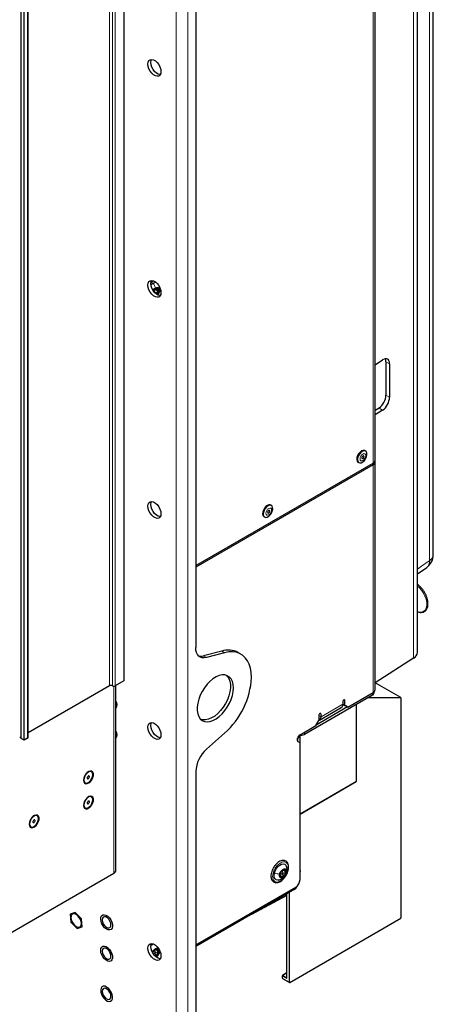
# Paper-space layout 'Blatt2' of a CAD drawing. Header units: millimetres. Extents: x 5 to 418, y 2 to 292.
# Tile 85 of 100: x 314 to 348, y 109 to 189. Entities that reach past the tile are written whole.
import ezdxf

# ---------------------------------------------------------------- set-up
doc = ezdxf.new("R2010")
doc.units = ezdxf.units.MM

psp = doc.layouts.new('Blatt2')

# ---------------------------------------------------------------- linework, layer by layer
at = {"color": 7, "linetype": 'Continuous', "lineweight": 18}
for p, q in [((326.844, 92.904), (326.844, 222.87)), ((327.787, 92.904), (327.787, 222.87)), ((321.423, 135.364), (321.423, 216.746)), ((321.658, 216.746), (321.658, 135.364)), ((321.894, 216.746), (321.894, 135.364)), ((314.764, 131.112), (314.764, 212.494)), ((347.441, 145.526), (347.441, 208.564)), ((346.153, 137.603), (346.153, 207.821)), ((342.86, 153.455), (342.86, 202.448)), ((325.095, 167.389), (325.301, 167.27)), ((325.162, 167.563), (325.369, 167.444)), ((325.248, 167.69), (325.301, 167.659)), ((344.2, 161.527), (343.905, 161.697)), ((343.905, 158.976), (344.2, 158.806)), ((343.641, 157.767), (343.347, 157.937)), ((342.742, 153.387), (342.86, 153.319)), ((342.86, 134.811), (342.86, 153.319)), ((329.073, 137.789), (329.308, 137.653)), ((330.788, 138.05), (330.553, 138.186)), ((321.776, 120.122), (321.776, 135.336)), ((345.11, 134.412), (343.04, 135.607)), ((342.801, 134.777), (342.801, 134.6)), ((338.629, 132.845), (340.397, 133.865)), ((340.485, 134.223), (340.573, 134.172)), ((341.505, 127.604), (341.505, 133.852)), ((345.123, 134.368), (342.404, 134.371)), ((342.479, 134.415), (345.11, 134.412)), ((345.123, 116.477), (345.123, 134.368)), ((338.452, 132.947), (338.629, 132.845)), ((338.54, 133.1), (338.629, 133.049)), ((337.274, 131.586), (337.274, 131.409)), ((336.743, 131.103), (336.713, 131.121)), ((336.743, 130.828), (336.743, 131.103)), ((336.939, 124.95), (341.505, 127.604)), ((335.421, 120.074), (335.627, 119.955)), ((335.498, 120.198), (335.704, 120.079)), ((335.539, 120.37), (335.745, 120.251)), ((335.6, 120.438), (335.633, 120.419)), ((335.833, 120.22), (335.813, 120.167)), ((335.289, 119.965), (335.495, 119.846)), ((335.29, 119.899), (335.307, 119.889)), ((335.84, 118.442), (335.84, 111.567)), ((336.508, 118.828), (336.508, 118.964)), ((333.291, 116.971), (335.83, 118.336)), ((325.127, 113.748), (325.333, 113.629)), ((325.168, 113.921), (325.374, 113.802)), ((325.229, 113.988), (325.262, 113.969)), ((325.462, 113.77), (325.442, 113.718)), ((325.05, 113.624), (325.256, 113.505)), ((335.486, 111.771), (335.486, 111.598)), ((335.84, 111.567), (335.486, 111.771)), ((335.486, 111.598), (336.056, 111.269)), ((335.83, 112.01), (335.509, 111.812)), ((335.509, 111.812), (335.816, 111.635)), ((335.816, 111.635), (335.83, 111.644))]:
    psp.add_line(p, q, dxfattribs=at)
at = {"color": 7, "linetype": 'Continuous', "lineweight": 25}
for p, q in [((322.601, 217.154), (322.601, 135.772)), ((314.234, 131.078), (314.234, 212.46)), ((314.469, 130.942), (314.469, 212.324)), ((314.813, 131.18), (314.813, 212.562)), ((347.762, 146.009), (347.762, 209.047)), ((346.474, 138.086), (346.474, 208.304)), ((343.031, 153.694), (343.031, 202.686)), ((328.435, 195.751), (328.435, 138.463)), ((325.2, 167.638), (325.325, 167.566)), ((325.297, 167.174), (325.284, 167.158)), ((343.031, 161.458), (343.641, 161.85)), ((343.905, 161.697), (343.905, 158.976)), ((344.2, 161.527), (344.2, 158.806)), ((343.347, 157.937), (343.031, 157.734)), ((343.641, 157.767), (343.031, 157.375)), ((342.248, 154.437), (342.189, 154.471)), ((328.435, 145.128), (342.86, 153.455)), ((342.86, 153.319), (328.435, 144.992)), ((341.645, 153.529), (341.704, 153.495)), ((343.031, 135.049), (343.031, 153.557)), ((334.588, 150.015), (334.529, 150.049)), ((333.985, 149.106), (334.043, 149.072)), ((346.474, 144.451), (347.23, 144.981)), ((330.553, 138.186), (329.073, 137.789)), ((330.788, 138.05), (329.308, 137.653)), ((332.109, 137.932), (331.873, 138.068)), ((346.153, 137.603), (343.031, 135.601)), ((321.423, 135.364), (314.813, 131.548)), ((322.601, 135.772), (321.894, 135.364)), ((321.947, 120.36), (321.947, 135.395)), ((345.116, 134.41), (343.041, 135.608)), ((342.801, 134.6), (337.274, 131.409)), ((340.809, 133.627), (342.86, 134.811)), ((342.947, 134.804), (342.947, 134.876)), ((340.786, 133.641), (338.24, 132.171)), ((340.397, 134.07), (340.397, 133.865)), ((340.397, 133.865), (340.573, 133.763)), ((340.632, 133.729), (340.397, 133.865)), ((340.573, 133.763), (340.573, 134.172)), ((340.573, 133.763), (340.809, 133.627)), ((340.809, 133.627), (340.632, 133.729)), ((341.514, 127.618), (341.514, 133.857)), ((345.133, 116.49), (345.133, 134.381)), ((338.452, 132.947), (338.452, 132.539)), ((338.508, 132.578), (340.276, 133.598)), ((338.629, 132.845), (338.629, 133.049)), ((336.92, 131.382), (338.216, 132.131)), ((338.216, 132.131), (338.452, 132.539)), ((329.308, 130.205), (330.788, 131.518)), ((336.939, 120.352), (336.939, 131.325)), ((314.469, 130.942), (314.234, 131.078)), ((314.764, 131.112), (314.469, 130.942)), ((336.699, 131.078), (336.743, 131.103)), ((336.753, 130.821), (336.92, 130.725)), ((336.92, 119.61), (336.92, 130.725)), ((319.956, 128.37), (319.952, 128.372)), ((328.435, 128.387), (328.435, 93.959)), ((319.435, 127.478), (319.439, 127.475)), ((336.939, 124.939), (341.498, 127.589)), ((319.956, 126.329), (319.952, 126.331)), ((319.435, 125.436), (319.439, 125.434)), ((315.536, 124.798), (315.532, 124.801)), ((315.016, 123.906), (315.02, 123.903)), ((307.988, 112.162), (321.776, 120.122)), ((335.551, 120.413), (335.638, 120.363)), ((335.348, 119.908), (335.276, 119.949)), ((328.435, 114.304), (336.566, 118.998)), ((336.508, 118.828), (328.435, 114.168)), ((335.83, 118.437), (335.83, 111.619)), ((336.056, 111.269), (336.056, 118.567)), ((336.654, 119.032), (336.654, 119.061)), ((333, 116.803), (335.83, 118.324)), ((318.642, 116.94), (318.216, 116.808)), ((319.139, 116.415), (318.642, 116.94)), ((318.216, 116.808), (318.285, 116.152)), ((318.285, 116.152), (318.782, 115.628)), ((319.209, 115.759), (319.139, 116.415)), ((336.079, 111.255), (345.123, 116.477)), ((318.782, 115.628), (319.209, 115.759)), ((325.18, 113.963), (325.267, 113.913)), ((325.467, 113.769), (325.481, 113.884)), ((335.476, 111.785), (335.476, 111.612)), ((335.83, 112.022), (335.492, 111.813)), ((335.493, 111.583), (336.063, 111.254))]:
    psp.add_line(p, q, dxfattribs=at)
at = {"color": 7, "linetype": 'Continuous', "lineweight": 25, "flags": 128}
for points in [[(325.606, 185.275), (325.585, 185.115), (325.522, 184.993), (325.423, 184.918), (325.296, 184.897), (325.151, 184.932), (325.001, 185.019), (324.856, 185.152), (324.729, 185.319), (324.63, 185.508), (324.567, 185.703), (324.546, 185.888), (324.567, 186.048), (324.63, 186.17), (324.729, 186.245), (324.856, 186.266), (325.001, 186.231), (325.151, 186.144), (325.296, 186.011), (325.423, 185.844), (325.522, 185.655), (325.585, 185.46), (325.606, 185.275)], [(325.55, 185.033), (325.532, 185.033), (325.387, 185.068), (325.236, 185.155), (325.091, 185.288), (324.964, 185.455), (324.866, 185.644), (324.803, 185.839), (324.781, 186.024), (324.803, 186.184), (324.838, 186.266)], [(325.606, 167.311), (325.585, 167.151), (325.522, 167.029), (325.423, 166.954), (325.296, 166.933), (325.151, 166.968), (325.001, 167.055), (324.856, 167.188), (324.729, 167.355), (324.63, 167.544), (324.567, 167.739), (324.546, 167.924), (324.567, 168.084), (324.63, 168.206), (324.729, 168.281), (324.856, 168.302), (325.001, 168.267), (325.151, 168.18), (325.296, 168.047), (325.423, 167.88), (325.522, 167.691), (325.585, 167.496), (325.606, 167.311)], [(325.55, 167.069), (325.532, 167.069), (325.387, 167.104), (325.236, 167.191), (325.091, 167.324), (324.964, 167.491), (324.866, 167.68), (324.803, 167.875), (324.781, 168.06), (324.803, 168.22), (324.838, 168.302)], [(324.789, 167.95), (324.812, 167.971), (324.958, 168.08)], [(324.958, 168.08), (325.104, 168.14), (325.189, 168.151)], [(324.964, 167.492), (325.053, 167.609), (325.164, 167.699)], [(324.977, 167.471), (325.003, 167.512), (325.032, 167.551)], [(325.164, 167.699), (325.276, 167.738), (325.371, 167.719), (325.434, 167.647), (325.456, 167.531), (325.434, 167.389), (325.371, 167.243), (325.303, 167.146)], [(342.189, 154.471), (342.159, 154.485), (342.049, 154.493), (341.925, 154.449), (341.799, 154.355), (341.687, 154.223), (341.599, 154.067), (341.546, 153.903), (341.533, 153.75), (341.562, 153.624)], [(341.62, 153.59), (341.688, 153.505), (341.786, 153.47), (341.905, 153.488), (342.031, 153.558), (342.152, 153.673), (342.254, 153.819), (342.325, 153.981), (342.359, 154.141), (342.351, 154.283), (342.302, 154.39), (342.218, 154.451), (342.108, 154.459), (341.984, 154.415), (341.858, 154.321), (341.746, 154.189), (341.658, 154.033), (341.605, 153.869), (341.592, 153.716), (341.62, 153.59)], [(341.953, 153.846), (341.972, 153.824), (342.001, 153.818), (342.035, 153.83), (342.069, 153.857), (342.097, 153.896), (342.116, 153.94), (342.123, 153.983), (342.116, 154.018), (342.097, 154.04), (342.069, 154.046), (342.035, 154.034), (342.001, 154.007), (341.972, 153.968), (341.953, 153.924), (341.946, 153.881), (341.953, 153.846)], [(341.562, 153.624), (341.629, 153.539), (341.645, 153.529)], [(325.606, 149.348), (325.585, 149.187), (325.522, 149.065), (325.423, 148.99), (325.296, 148.969), (325.151, 149.004), (325.001, 149.091), (324.856, 149.224), (324.729, 149.391), (324.63, 149.58), (324.567, 149.775), (324.546, 149.96), (324.567, 150.12), (324.63, 150.242), (324.729, 150.317), (324.856, 150.338), (325.001, 150.303), (325.151, 150.216), (325.296, 150.084), (325.423, 149.916), (325.522, 149.727), (325.585, 149.532), (325.606, 149.348)], [(325.55, 149.105), (325.532, 149.106), (325.387, 149.14), (325.236, 149.227), (325.091, 149.36), (324.964, 149.527), (324.866, 149.716), (324.803, 149.911), (324.781, 150.096), (324.803, 150.256), (324.838, 150.338)], [(334.529, 150.049), (334.499, 150.063), (334.389, 150.071), (334.264, 150.026), (334.139, 149.933), (334.026, 149.801), (333.939, 149.645), (333.886, 149.481), (333.873, 149.328), (333.901, 149.202)], [(333.96, 149.168), (334.027, 149.083), (334.126, 149.048), (334.245, 149.066), (334.371, 149.136), (334.492, 149.25), (334.593, 149.396), (334.665, 149.559), (334.698, 149.719), (334.69, 149.86), (334.642, 149.967), (334.558, 150.029), (334.448, 150.037), (334.323, 149.992), (334.198, 149.899), (334.085, 149.767), (333.998, 149.611), (333.945, 149.447), (333.932, 149.294), (333.96, 149.168)], [(333.901, 149.202), (333.968, 149.117), (333.985, 149.106)], [(334.293, 149.423), (334.312, 149.401), (334.341, 149.396), (334.374, 149.408), (334.408, 149.435), (334.437, 149.474), (334.456, 149.518), (334.463, 149.561), (334.456, 149.596), (334.437, 149.618), (334.408, 149.623), (334.374, 149.612), (334.341, 149.584), (334.312, 149.546), (334.293, 149.501), (334.286, 149.459), (334.293, 149.423)], [(329.308, 137.653), (329.127, 137.623), (328.959, 137.634), (328.808, 137.685), (328.678, 137.776), (328.574, 137.902), (328.497, 138.062), (328.451, 138.251), (328.435, 138.463)], [(332.972, 136.044), (332.949, 136.433), (332.886, 136.792), (332.782, 137.117), (332.639, 137.402), (332.46, 137.645), (332.247, 137.841), (332.003, 137.987), (331.731, 138.082), (331.435, 138.124), (331.119, 138.114), (330.788, 138.05)], [(331.499, 135.194), (331.478, 135.469), (331.415, 135.712), (331.312, 135.916), (331.172, 136.074), (330.999, 136.182), (330.798, 136.238), (330.575, 136.239), (330.336, 136.186), (330.088, 136.079), (329.839, 135.923), (329.594, 135.721), (329.363, 135.48), (329.15, 135.206), (328.962, 134.907), (328.805, 134.592), (328.683, 134.269), (328.6, 133.949), (328.558, 133.64), (328.558, 133.352), (328.6, 133.092), (328.683, 132.868), (328.805, 132.686), (328.962, 132.552), (329.15, 132.47), (329.363, 132.442), (329.594, 132.468), (329.839, 132.548), (330.088, 132.68), (330.336, 132.86), (330.575, 133.082), (330.798, 133.341), (330.999, 133.628), (331.172, 133.937), (331.312, 134.256), (331.415, 134.579), (331.478, 134.894), (331.499, 135.194)], [(330.943, 136.204), (331.011, 136.137), (331.132, 135.955), (331.216, 135.731), (331.258, 135.471), (331.258, 135.183), (331.216, 134.874), (331.132, 134.554), (331.011, 134.232), (330.854, 133.916), (330.666, 133.618), (330.453, 133.343), (330.221, 133.102), (329.977, 132.9), (329.728, 132.744), (329.48, 132.637), (329.241, 132.584), (329.018, 132.585), (328.873, 132.619)], [(321.947, 133.768), (321.953, 133.833), (321.947, 133.904)], [(340.573, 134.172), (340.567, 134.207), (340.548, 134.229), (340.519, 134.234), (340.485, 134.223), (340.451, 134.195), (340.423, 134.157), (340.403, 134.113), (340.397, 134.07)], [(338.629, 133.049), (338.622, 133.084), (338.603, 133.106), (338.574, 133.112), (338.541, 133.1), (338.507, 133.073), (338.478, 133.034), (338.459, 132.99), (338.452, 132.947)], [(325.606, 131.384), (325.585, 131.224), (325.522, 131.101), (325.423, 131.026), (325.296, 131.006), (325.151, 131.04), (325.001, 131.127), (324.856, 131.26), (324.729, 131.427), (324.63, 131.616), (324.567, 131.811), (324.546, 131.996), (324.567, 132.156), (324.63, 132.278), (324.729, 132.353), (324.856, 132.374), (325.001, 132.34), (325.151, 132.252), (325.296, 132.12), (325.423, 131.952), (325.522, 131.763), (325.585, 131.569), (325.606, 131.384)], [(325.55, 131.141), (325.532, 131.142), (325.387, 131.176), (325.236, 131.263), (325.091, 131.396), (324.964, 131.564), (324.866, 131.752), (324.803, 131.947), (324.781, 132.132), (324.803, 132.292), (324.838, 132.374)], [(321.947, 131.319), (321.953, 131.383), (321.947, 131.455)], [(336.92, 131.382), (336.852, 131.331), (336.789, 131.261), (336.738, 131.177), (336.702, 131.088), (336.685, 131.001), (336.689, 130.923), (336.712, 130.862), (336.753, 130.821)], [(319.313, 127.682), (319.335, 127.544), (319.398, 127.447), (319.495, 127.399), (319.615, 127.408), (319.747, 127.471), (319.875, 127.582), (319.985, 127.729), (320.066, 127.896), (320.109, 128.065), (320.109, 128.218), (320.066, 128.337), (319.985, 128.41), (319.875, 128.43), (319.747, 128.393), (319.615, 128.305), (319.495, 128.174), (319.398, 128.015), (319.335, 127.845), (319.313, 127.682)], [(319.498, 128.169), (319.404, 128.017), (319.345, 127.853), (319.328, 127.698), (319.355, 127.57), (319.423, 127.485), (319.435, 127.478)], [(319.502, 128.167), (319.408, 128.014), (319.349, 127.85), (319.332, 127.695), (319.359, 127.568), (319.427, 127.483), (319.527, 127.451), (319.648, 127.476), (319.775, 127.555), (319.892, 127.679), (319.986, 127.831), (320.045, 127.995), (320.062, 128.15), (320.035, 128.278), (319.968, 128.363), (319.867, 128.394), (319.747, 128.369), (319.62, 128.29), (319.502, 128.167)], [(319.952, 128.372), (319.863, 128.397), (319.743, 128.371), (319.616, 128.293), (319.498, 128.169)], [(319.65, 127.982), (319.625, 127.94), (319.611, 127.895), (319.61, 127.855), (319.623, 127.825), (319.646, 127.81), (319.678, 127.812), (319.712, 127.831), (319.745, 127.864), (319.77, 127.906), (319.784, 127.95), (319.784, 127.99), (319.772, 128.02), (319.748, 128.036), (319.717, 128.034), (319.682, 128.015), (319.65, 127.982)], [(319.313, 125.641), (319.335, 125.503), (319.398, 125.405), (319.495, 125.358), (319.615, 125.367), (319.747, 125.43), (319.875, 125.541), (319.985, 125.688), (320.066, 125.855), (320.109, 126.024), (320.109, 126.176), (320.066, 126.296), (319.985, 126.369), (319.875, 126.389), (319.747, 126.352), (319.615, 126.264), (319.495, 126.133), (319.398, 125.974), (319.335, 125.803), (319.313, 125.641)], [(319.498, 126.128), (319.404, 125.975), (319.345, 125.811), (319.328, 125.656), (319.355, 125.529), (319.423, 125.444), (319.435, 125.436)], [(319.502, 126.126), (319.408, 125.973), (319.349, 125.809), (319.332, 125.654), (319.359, 125.526), (319.427, 125.442), (319.527, 125.41), (319.648, 125.435), (319.775, 125.514), (319.892, 125.637), (319.986, 125.79), (320.045, 125.954), (320.062, 126.109), (320.035, 126.236), (319.968, 126.321), (319.867, 126.353), (319.747, 126.328), (319.62, 126.249), (319.502, 126.126)], [(319.952, 126.331), (319.863, 126.355), (319.743, 126.33), (319.616, 126.251), (319.498, 126.128)], [(319.65, 125.94), (319.625, 125.899), (319.611, 125.854), (319.61, 125.814), (319.623, 125.784), (319.646, 125.769), (319.678, 125.771), (319.712, 125.789), (319.745, 125.822), (319.77, 125.864), (319.784, 125.909), (319.784, 125.949), (319.772, 125.979), (319.748, 125.994), (319.717, 125.992), (319.682, 125.973), (319.65, 125.94)], [(314.894, 124.11), (314.915, 123.972), (314.978, 123.875), (315.075, 123.827), (315.196, 123.836), (315.327, 123.899), (315.455, 124.01), (315.566, 124.158), (315.647, 124.325), (315.69, 124.493), (315.69, 124.646), (315.647, 124.765), (315.566, 124.838), (315.455, 124.858), (315.327, 124.822), (315.196, 124.733), (315.075, 124.602), (314.978, 124.443), (314.915, 124.273), (314.894, 124.11)], [(315.079, 124.597), (314.985, 124.445), (314.926, 124.281), (314.909, 124.126), (314.936, 123.998), (315.004, 123.913), (315.016, 123.906)], [(315.083, 124.595), (314.989, 124.442), (314.93, 124.278), (314.913, 124.123), (314.94, 123.996), (315.008, 123.911), (315.108, 123.879), (315.229, 123.904), (315.356, 123.983), (315.473, 124.107), (315.567, 124.259), (315.626, 124.423), (315.643, 124.578), (315.616, 124.706), (315.548, 124.791), (315.448, 124.822), (315.327, 124.797), (315.2, 124.718), (315.083, 124.595)], [(315.532, 124.801), (315.444, 124.825), (315.323, 124.8), (315.196, 124.721), (315.079, 124.597)], [(315.231, 124.41), (315.206, 124.368), (315.192, 124.324), (315.191, 124.283), (315.203, 124.253), (315.227, 124.238), (315.258, 124.24), (315.293, 124.259), (315.325, 124.292), (315.35, 124.334), (315.364, 124.378), (315.365, 124.418), (315.353, 124.448), (315.329, 124.464), (315.297, 124.462), (315.263, 124.443), (315.231, 124.41)], [(334.836, 120.129), (334.901, 120.319), (335, 120.503), (335.126, 120.664), (335.269, 120.79), (335.417, 120.87), (335.557, 120.899), (335.679, 120.874), (335.773, 120.796), (335.83, 120.672), (335.847, 120.548)], [(335.194, 119.574), (335.101, 119.56), (334.979, 119.586), (334.885, 119.664), (334.828, 119.787), (334.811, 119.947), (334.836, 120.129)], [(335.813, 120.167), (335.757, 120.021), (335.668, 119.888), (335.559, 119.788), (335.446, 119.738), (335.346, 119.745), (335.276, 119.807), (335.245, 119.916), (335.258, 120.054)], [(335.258, 120.054), (335.313, 120.201), (335.402, 120.334), (335.512, 120.433), (335.625, 120.483), (335.724, 120.476), (335.795, 120.414), (335.826, 120.306), (335.813, 120.167)], [(336.939, 120.352), (336.926, 120.277), (336.92, 120.262)], [(318.288, 116.529), (318.309, 116.365), (318.369, 116.194), (318.463, 116.031), (318.581, 115.894), (318.712, 115.794), (318.843, 115.742), (318.961, 115.743), (319.055, 115.798), (319.116, 115.899), (319.136, 116.039), (319.116, 116.202), (319.055, 116.374), (318.961, 116.536), (318.843, 116.674), (318.712, 116.774), (318.581, 116.825), (318.463, 116.824), (318.369, 116.77), (318.309, 116.668), (318.288, 116.529)], [(320.872, 116.739), (320.994, 116.757), (321.133, 116.72), (321.277, 116.631), (321.413, 116.497), (321.529, 116.332), (321.614, 116.149), (321.662, 115.964), (321.667, 115.795), (321.63, 115.656), (321.553, 115.559), (321.444, 115.514), (321.312, 115.523), (321.169, 115.587), (321.027, 115.7), (320.9, 115.851), (320.798, 116.027), (320.731, 116.213), (320.704, 116.392), (320.72, 116.548), (320.778, 116.667), (320.872, 116.739)], [(320.833, 116.338), (320.855, 116.186), (320.916, 116.028), (321.01, 115.883), (321.126, 115.768), (321.248, 115.697), (321.364, 115.679), (321.458, 115.716), (321.519, 115.803), (321.54, 115.93), (321.519, 116.082), (321.458, 116.24), (321.364, 116.386), (321.248, 116.501), (321.126, 116.572), (321.01, 116.59), (320.916, 116.553), (320.855, 116.466), (320.833, 116.338)], [(320.881, 114.198), (321.005, 114.211), (321.145, 114.169), (321.289, 114.076), (321.424, 113.939), (321.537, 113.771), (321.62, 113.587), (321.664, 113.404), (321.666, 113.236), (321.625, 113.1), (321.545, 113.008), (321.433, 112.967), (321.3, 112.982), (321.156, 113.05), (321.016, 113.167), (320.89, 113.321), (320.791, 113.499), (320.727, 113.684), (320.704, 113.862), (320.724, 114.015), (320.785, 114.131), (320.881, 114.198)], [(320.833, 113.794), (320.855, 113.642), (320.916, 113.483), (321.01, 113.338), (321.126, 113.223), (321.248, 113.152), (321.364, 113.134), (321.458, 113.171), (321.519, 113.258), (321.54, 113.385), (321.519, 113.537), (321.458, 113.696), (321.364, 113.841), (321.248, 113.956), (321.126, 114.027), (321.01, 114.045), (320.916, 114.008), (320.855, 113.921), (320.833, 113.794)], [(325.606, 113.42), (325.585, 113.26), (325.522, 113.137), (325.423, 113.063), (325.296, 113.042), (325.151, 113.076), (325.001, 113.163), (324.856, 113.296), (324.729, 113.464), (324.63, 113.652), (324.567, 113.847), (324.546, 114.032), (324.567, 114.192), (324.63, 114.315), (324.729, 114.389), (324.856, 114.41), (325.001, 114.376), (325.151, 114.289), (325.296, 114.156), (325.423, 113.988), (325.522, 113.799), (325.585, 113.605), (325.606, 113.42)], [(325.55, 113.177), (325.532, 113.178), (325.387, 113.212), (325.236, 113.299), (325.091, 113.432), (324.964, 113.6), (324.866, 113.788), (324.803, 113.983), (324.781, 114.168), (324.803, 114.328), (324.838, 114.411)], [(324.786, 114.245), (324.898, 114.34), (324.972, 114.387)], [(324.913, 113.688), (324.942, 113.751), (325.032, 113.884), (325.141, 113.983), (325.254, 114.033), (325.353, 114.027), (325.424, 113.964), (325.455, 113.856), (325.442, 113.718)], [(321.187, 110.881), (321.045, 110.939), (320.915, 110.941), (320.809, 110.889), (320.737, 110.787), (320.705, 110.643), (320.716, 110.471), (320.768, 110.286), (320.858, 110.104), (320.977, 109.942), (321.115, 109.813), (321.259, 109.73), (321.397, 109.7), (321.516, 109.725), (321.605, 109.803), (321.658, 109.927), (321.669, 110.087), (321.637, 110.267), (321.565, 110.453), (321.459, 110.627), (321.329, 110.774), (321.187, 110.881)], [(320.833, 110.527), (320.855, 110.375), (320.916, 110.217), (321.01, 110.072), (321.126, 109.957), (321.248, 109.886), (321.364, 109.868), (321.458, 109.905), (321.519, 109.992), (321.54, 110.119), (321.519, 110.271), (321.458, 110.429), (321.364, 110.575), (321.248, 110.69), (321.126, 110.761), (321.01, 110.779), (320.916, 110.742), (320.855, 110.655), (320.833, 110.527)]]:
    psp.add_lwpolyline(points, dxfattribs=at)
at = {"color": 7, "linetype": 'Continuous', "lineweight": 18, "flags": 128}
for points in [[(341.823, 153.709), (341.873, 153.651), (341.947, 153.637), (342.035, 153.668), (342.122, 153.738), (342.197, 153.838), (342.246, 153.953), (342.264, 154.064), (342.246, 154.155), (342.197, 154.212), (342.122, 154.227), (342.035, 154.196), (341.947, 154.125), (341.873, 154.025), (341.823, 153.911), (341.806, 153.8), (341.823, 153.709)], [(334.163, 149.286), (334.213, 149.229), (334.287, 149.215), (334.375, 149.245), (334.462, 149.316), (334.536, 149.416), (334.586, 149.531), (334.603, 149.642), (334.586, 149.733), (334.536, 149.79), (334.462, 149.804), (334.374, 149.774), (334.287, 149.703), (334.213, 149.603), (334.163, 149.489), (334.146, 149.377), (334.163, 149.286)], [(346.474, 141.378), (346.486, 141.374), (346.676, 141.332), (346.849, 141.346), (346.997, 141.415), (347.113, 141.535), (347.191, 141.701), (347.228, 141.906), (347.222, 142.139), (347.173, 142.39), (347.084, 142.647), (346.959, 142.898), (346.803, 143.131), (346.625, 143.335), (346.474, 143.469)], [(335.935, 120.353), (335.863, 120.139), (335.756, 119.931), (335.619, 119.743), (335.462, 119.588), (335.297, 119.477), (335.133, 119.418), (334.983, 119.413), (334.857, 119.464), (334.763, 119.568), (334.707, 119.716), (334.693, 119.9), (334.723, 120.106), (334.795, 120.32), (334.902, 120.529), (335.039, 120.717), (335.196, 120.871), (335.361, 120.982), (335.525, 121.042), (335.675, 121.046), (335.801, 120.995), (335.896, 120.892), (335.951, 120.743), (335.965, 120.559), (335.935, 120.353)]]:
    psp.add_lwpolyline(points, dxfattribs=at)
at = {"color": 7, "linetype": 'Continuous', "lineweight": 18}
for centre, radius, start, end in [((325.442, 167.375), 0.97, 115.01068, 132.86066), ((324.113, 167.97), 1.496, 326.13232, 345.25311), ((347.177, 146.049), 0.586, 296.71535, 356.04128), ((346.846, 145.447), 0.6, 309.60588, 7.55183), ((345.089, 134.381), 0.0372, 338.87847, 54.85223), ((345.11, 134.4), 0.0119, 60.36214, 90.31506), ((345.116, 134.383), 0.0165, 295.38794, 354.63803), ((341.488, 127.603), 0.0167, 305.82473, 5.69987), ((341.498, 127.62), 0.0167, 294.4751, 354.3388), ((324.092, 114.28), 1.52, 319.44232, 340.94079), ((335.493, 111.786), 0.0165, 185.07867, 246.24147), ((335.493, 111.613), 0.0165, 185.07867, 246.24147), ((335.537, 111.769), 0.0514, 123.22971, 177.34769), ((335.502, 111.596), 0.0165, 173.76303, 234.92479), ((335.499, 111.798), 0.0167, 54.4735, 116.34159), ((335.826, 111.65), 0.0185, 236.43672, 282.46291)]:
    psp.add_arc(centre, radius, start, end, dxfattribs=at)
at = {"color": 7, "linetype": 'Continuous', "lineweight": 25}
for centre, radius, start, end in [((325.317, 167.362), 0.342, 93.42954, 146.56509), ((325.279, 167.414), 0.211, 151.85726, 165.73138), ((325.267, 167.542), 0.165, 350.74812, 79.45322), ((324.855, 167.542), 0.576, 320.22793, 357.36071), ((342.739, 153.723), 0.293, 294.37466, 354.3052), ((342.768, 153.561), 0.259, 290.85539, 14.31408), ((346.512, 146.009), 1.25, 305.04595, 0), ((328.86, 138.488), 0.73, 254.9239, 286.88007), ((331.075, 136.58), 1.688, 61.77143, 108.01665), ((345.877, 138.135), 0.6, 297.47499, 355.28164), ((326.49, 136.381), 6.491, 311.47046, 357.02277), ((321.54, 135.137), 0.256, 62.60967, 117.39033), ((321.776, 135.592), 0.256, 242.60967, 297.39033), ((342.697, 134.829), 0.251, 294.37466, 354.3052), ((342.739, 135.078), 0.293, 294.37466, 354.3052), ((321.569, 133.836), 0.477, 322.41971, 37.58029), ((340.119, 133.83), 0.28, 304.05635, 7.25583), ((345.099, 134.381), 0.0333, 0, 60.00269), ((338.362, 132.81), 0.269, 289.53715, 7.52734), ((321.569, 131.387), 0.477, 322.41971, 37.58029), ((336.59, 131.426), 0.357, 295.36876, 343.58764), ((336.924, 132.081), 0.757, 264.22284, 297.48426), ((314.175, 131.032), 0.128, 62.60967, 117.39033), ((314.729, 131.188), 0.0838, 294.37466, 354.3052), ((331.044, 128.253), 2.612, 131.62838, 177.06537), ((341.481, 127.618), 0.0333, 300.17052, 0), ((321.655, 120.389), 0.293, 294.37466, 354.3052), ((335.767, 119.958), 0.495, 145.85699, 187.06099), ((335.431, 119.935), 0.163, 121.2642, 137.76865), ((335.75, 120.023), 0.447, 107.41287, 151.61999), ((335.645, 120.249), 0.181, 158.76688, 174.1511), ((335.651, 120.309), 0.144, 6.24179, 103.71447), ((335.304, 120.264), 0.495, 325.85699, 7.06099), ((335.42, 119.913), 0.144, 186.24179, 283.71447), ((335.32, 120.198), 0.447, 287.41287, 331.61999), ((336.152, 119.645), 0.768, 302.60548, 357.39452), ((336.404, 119.057), 0.251, 294.37466, 354.3052), ((325.525, 113.452), 0.633, 148.24562, 160.69123), ((325.38, 113.573), 0.447, 107.41287, 151.61999), ((325.274, 113.799), 0.181, 158.76688, 174.1511), ((324.818, 113.862), 0.641, 305.23977, 347.00603), ((325.28, 113.859), 0.144, 6.24179, 103.71447), ((324.933, 113.814), 0.495, 325.85699, 7.06099), ((325.049, 113.5), 0.144, 120.77041, 129.646), ((324.887, 113.804), 0.529, 302.05421, 329.54577), ((335.51, 111.785), 0.0333, 121.72906, 180), ((335.51, 111.612), 0.0333, 180, 240.00269)]:
    psp.add_arc(centre, radius, start, end, dxfattribs=at)
for centre, major_axis, ratio, start_param, end_param in [((343.641, 161.169), (0.385, 0.739), 0.546409, 5.474129, 7.044926), ((343.347, 161.339), (0.385, 0.739), 0.546409, 5.474129, 5.877286), ((343.347, 158.618), (0.385, 0.739), 0.546409, 3.903333, 5.474129), ((343.641, 158.448), (0.385, 0.739), 0.546409, 3.903333, 5.474129), ((345.099, 116.49), (0.0333, -0.0005), 0.567125, 5.523666, 6.291611), ((336.079, 111.283), (0.0162, 0.0291), 0.567218, 2.347686, 3.901029)]:
    psp.add_ellipse(centre, major_axis=major_axis, ratio=ratio, start_param=start_param, end_param=end_param, dxfattribs=at)
at = {"color": 7, "linetype": 'Continuous', "lineweight": 18}
for major_axis, ratio, start_param, end_param in [((-0.0489, 0.0531), 0.368963, 6.21804, 7.771383), ((-0.0215, 0.0689), 0.368959, 0.867951, 1.653349)]:
    psp.add_ellipse((335.863, 111.581), major_axis=major_axis, ratio=ratio, start_param=start_param, end_param=end_param, dxfattribs=at)
for points in [[(324.958, 168.08), (324.999, 168.02), (325.081, 167.899), (325.137, 167.766), (325.164, 167.699)], [(334.836, 120.129), (334.907, 120.112), (335.049, 120.077), (335.188, 120.062), (335.258, 120.054)]]:
    psp.add_open_spline(points, degree=3, dxfattribs=at)
at = {"color": 7, "linetype": 'Continuous', "lineweight": 25}
for points, knots in [([(325.032, 167.551), (325.026, 167.544), (325.016, 167.53), (325.002, 167.509), (324.992, 167.49), (324.989, 167.482), (324.987, 167.478)], [0, 0, 0, 0, 0.249857, 0.499466, 0.749011, 1, 1, 1, 1]), ([(325.077, 167.589), (325.075, 167.589), (325.072, 167.59), (325.062, 167.583), (325.048, 167.57), (325.037, 167.557), (325.032, 167.551)], [0, 0, 0, 0, 0.249807, 0.500055, 0.750309, 1, 1, 1, 1]), ([(325.095, 167.389), (325.088, 167.401), (325.075, 167.424), (325.075, 167.452), (325.075, 167.466)], [0, 0, 0, 0, 0.501552, 1, 1, 1, 1]), ([(325.077, 167.589), (325.08, 167.589), (325.085, 167.588), (325.103, 167.597), (325.121, 167.607), (325.143, 167.62), (325.174, 167.639), (325.197, 167.656), (325.212, 167.667)], [0, 0, 0, 0, 0.249168, 0.374303, 0.498903, 0.623987, 0.749746, 1, 1, 1, 1]), ([(325.093, 167.514), (325.103, 167.525), (325.122, 167.546), (325.149, 167.557), (325.162, 167.563)], [0, 0, 0, 0, 0.498457, 1, 1, 1, 1]), ([(325.095, 167.389), (325.099, 167.382), (325.107, 167.367), (325.109, 167.341), (325.107, 167.323), (325.103, 167.315), (325.103, 167.315)], [0, 0, 0, 0, 0.330006, 0.657482, 0.986492, 1, 1, 1, 1]), ([(325.297, 167.704), (325.291, 167.704), (325.279, 167.703), (325.256, 167.695), (325.233, 167.682), (325.219, 167.672), (325.212, 167.667)], [0, 0, 0, 0, 0.250033, 0.499632, 0.749228, 1, 1, 1, 1]), ([(325.301, 167.659), (325.293, 167.647), (325.281, 167.63), (325.28, 167.608), (325.286, 167.592), (325.299, 167.58), (325.325, 167.566), (325.351, 167.564), (325.369, 167.563)], [0, 0, 0, 0, 0.249199, 0.374336, 0.49893, 0.624007, 0.749759, 1, 1, 1, 1]), ([(325.369, 167.444), (325.351, 167.436), (325.326, 167.424), (325.3, 167.397), (325.286, 167.373), (325.28, 167.346), (325.281, 167.309), (325.293, 167.286), (325.301, 167.27)], [0, 0, 0, 0, 0.249201, 0.374338, 0.498932, 0.624008, 0.74976, 1, 1, 1, 1]), ([(325.301, 167.659), (325.305, 167.664), (325.313, 167.675), (325.316, 167.689), (325.311, 167.7), (325.302, 167.703), (325.297, 167.704)], [0, 0, 0, 0, 0.249815, 0.499908, 0.75012, 1, 1, 1, 1]), ([(325.297, 167.174), (325.302, 167.181), (325.311, 167.195), (325.316, 167.222), (325.313, 167.248), (325.305, 167.262), (325.301, 167.27)], [0, 0, 0, 0, 0.249857, 0.499466, 0.749011, 1, 1, 1, 1]), ([(325.363, 167.127), (325.379, 167.149), (325.438, 167.231), (325.51, 167.378), (325.548, 167.499), (325.564, 167.551)], [0, 0, 0, 0, 0.168954, 0.643684, 1, 1, 1, 1]), ([(325.43, 167.515), (325.429, 167.522), (325.427, 167.536), (325.413, 167.551), (325.393, 167.561), (325.377, 167.562), (325.369, 167.563)], [0, 0, 0, 0, 0.249991, 0.499611, 0.749127, 1, 1, 1, 1]), ([(325.369, 167.444), (325.377, 167.447), (325.393, 167.454), (325.413, 167.472), (325.427, 167.493), (325.429, 167.508), (325.43, 167.515)], [0, 0, 0, 0, 0.2498519, 0.4999015, 0.7501147, 1, 1, 1, 1]), ([(325.432, 167.39), (325.444, 167.413), (325.485, 167.495), (325.5, 167.633), (325.483, 167.74), (325.476, 167.782)], [0, 0, 0, 0, 0.190544, 0.683133, 1, 1, 1, 1]), ([(325.307, 167.147), (325.318, 167.157), (325.338, 167.177), (325.348, 167.203), (325.352, 167.216)], [0, 0, 0, 0, 0.520797, 1, 1, 1, 1]), ([(346.474, 141.381), (346.512, 141.366), (346.615, 141.325), (346.776, 141.313), (346.948, 141.345), (347.093, 141.428), (347.205, 141.553), (347.283, 141.713), (347.324, 141.906), (347.327, 142.125), (347.292, 142.361), (347.22, 142.605), (347.115, 142.847), (346.98, 143.077), (346.821, 143.285), (346.65, 143.462), (346.531, 143.548), (346.474, 143.588)], [0, 0, 0, 0, 0.04135, 0.111886, 0.181111, 0.248202, 0.314233, 0.380659, 0.448804, 0.518334, 0.58835, 0.658289, 0.728107, 0.797873, 0.867683, 0.937615, 1, 1, 1, 1]), ([(335.449, 121.158), (335.419, 121.15), (335.335, 121.129), (335.193, 121.056), (335.031, 120.932), (334.883, 120.769), (334.786, 120.64), (334.749, 120.565), (334.745, 120.558)], [0, 0, 0, 0, 0.115999, 0.329645, 0.545509, 0.761517, 0.977051, 1, 1, 1, 1]), ([(335.947, 120.345), (335.958, 120.388), (335.989, 120.501), (335.995, 120.675), (335.967, 120.855), (335.896, 121.005), (335.786, 121.112), (335.65, 121.167), (335.533, 121.172), (335.466, 121.161), (335.449, 121.158)], [0, 0, 0, 0, 0.090893, 0.238892, 0.388056, 0.536971, 0.681293, 0.819148, 0.95508, 1, 1, 1, 1]), ([(334.745, 120.558), (334.713, 120.498), (334.645, 120.371), (334.58, 120.167), (334.546, 119.961), (334.552, 119.768), (334.6, 119.601), (334.689, 119.469), (334.813, 119.384), (334.957, 119.352), (335.112, 119.367), (335.274, 119.429), (335.438, 119.535), (335.594, 119.681), (335.734, 119.858), (335.847, 120.056), (335.92, 120.223), (335.941, 120.319), (335.947, 120.345)], [0, 0, 0, 0, 0.05907, 0.125313, 0.191857, 0.258888, 0.326355, 0.392904, 0.456623, 0.518201, 0.579948, 0.643959, 0.70983, 0.776165, 0.842361, 0.908464, 0.974638, 1, 1, 1, 1]), ([(335.189, 119.572), (335.267, 119.599), (335.395, 119.642), (335.571, 119.765), (335.696, 119.902), (335.792, 120.067), (335.823, 120.168), (335.838, 120.218)], [0, 0, 0, 0, 0.2540019, 0.4186259, 0.6601154, 0.8286281, 1, 1, 1, 1]), ([(335.285, 119.993), (335.289, 120.01), (335.296, 120.035), (335.304, 120.072), (335.311, 120.099), (335.317, 120.122), (335.323, 120.149), (335.325, 120.159), (335.326, 120.166)], [0, 0, 0, 0, 0.249168, 0.374303, 0.498903, 0.623987, 0.749746, 1, 1, 1, 1]), ([(335.289, 119.965), (335.29, 119.98), (335.291, 120.008), (335.304, 120.032), (335.31, 120.044)], [0, 0, 0, 0, 0.501552, 1, 1, 1, 1]), ([(335.358, 120.235), (335.353, 120.228), (335.344, 120.212), (335.334, 120.191), (335.328, 120.175), (335.327, 120.169), (335.326, 120.166)], [0, 0, 0, 0, 0.250033, 0.4996315, 0.7492277, 1, 1, 1, 1]), ([(335.346, 120.074), (335.359, 120.077), (335.383, 120.084), (335.408, 120.077), (335.421, 120.074)], [0, 0, 0, 0, 0.498457, 1, 1, 1, 1]), ([(335.403, 120.29), (335.401, 120.289), (335.397, 120.286), (335.385, 120.274), (335.372, 120.257), (335.362, 120.243), (335.358, 120.235)], [0, 0, 0, 0, 0.2498147, 0.4999078, 0.7501201, 1, 1, 1, 1]), ([(335.403, 120.29), (335.408, 120.293), (335.415, 120.297), (335.434, 120.313), (335.452, 120.327), (335.473, 120.345), (335.502, 120.369), (335.522, 120.387), (335.535, 120.399)], [0, 0, 0, 0, 0.2491995, 0.3743362, 0.4989302, 0.6240074, 0.7497593, 1, 1, 1, 1]), ([(335.498, 120.198), (335.503, 120.192), (335.513, 120.179), (335.519, 120.155), (335.518, 120.129), (335.508, 120.105), (335.491, 120.084), (335.468, 120.072), (335.444, 120.068), (335.429, 120.072), (335.421, 120.074)], [0, 0, 0, 0, 0.125193, 0.249438, 0.374279, 0.499024, 0.623869, 0.749369, 0.87443, 1, 1, 1, 1]), ([(335.498, 120.198), (335.489, 120.208), (335.472, 120.228), (335.468, 120.254), (335.466, 120.268)], [0, 0, 0, 0, 0.50155, 1, 1, 1, 1]), ([(335.477, 120.315), (335.485, 120.326), (335.501, 120.349), (335.526, 120.363), (335.539, 120.37)], [0, 0, 0, 0, 0.498459, 1, 1, 1, 1]), ([(335.617, 120.449), (335.61, 120.447), (335.598, 120.444), (335.575, 120.431), (335.553, 120.415), (335.541, 120.404), (335.535, 120.399)], [0, 0, 0, 0, 0.2499907, 0.4996106, 0.7491271, 1, 1, 1, 1]), ([(335.633, 120.419), (335.636, 120.424), (335.641, 120.433), (335.641, 120.444), (335.633, 120.451), (335.622, 120.45), (335.617, 120.449)], [0, 0, 0, 0, 0.249852, 0.499902, 0.750115, 1, 1, 1, 1]), ([(335.633, 120.419), (335.628, 120.408), (335.619, 120.393), (335.623, 120.376), (335.633, 120.365), (335.65, 120.357), (335.679, 120.351), (335.706, 120.353), (335.724, 120.355)], [0, 0, 0, 0, 0.249201, 0.3743378, 0.4989316, 0.6240084, 0.74976, 1, 1, 1, 1]), ([(335.745, 120.251), (335.729, 120.241), (335.705, 120.227), (335.683, 120.198), (335.673, 120.173), (335.671, 120.147), (335.677, 120.113), (335.693, 120.093), (335.704, 120.079)], [0, 0, 0, 0, 0.249168, 0.374303, 0.498903, 0.623987, 0.749746, 1, 1, 1, 1]), ([(335.713, 119.986), (335.717, 119.994), (335.725, 120.01), (335.725, 120.036), (335.719, 120.06), (335.709, 120.073), (335.704, 120.079)], [0, 0, 0, 0, 0.250033, 0.499632, 0.749228, 1, 1, 1, 1]), ([(335.795, 120.325), (335.792, 120.33), (335.788, 120.342), (335.771, 120.353), (335.749, 120.358), (335.732, 120.356), (335.724, 120.355)], [0, 0, 0, 0, 0.2498571, 0.4994664, 0.7490114, 1, 1, 1, 1]), ([(335.745, 120.251), (335.753, 120.256), (335.768, 120.265), (335.785, 120.284), (335.796, 120.305), (335.795, 120.318), (335.795, 120.325)], [0, 0, 0, 0, 0.249807, 0.500055, 0.750309, 1, 1, 1, 1]), ([(335.838, 120.218), (335.85, 120.288), (335.878, 120.441), (335.846, 120.596), (335.828, 120.68)], [0, 0, 0, 0, 0.4596623, 1, 1, 1, 1]), ([(335.285, 119.993), (335.283, 119.986), (335.279, 119.97), (335.275, 119.944), (335.273, 119.918), (335.275, 119.904), (335.276, 119.897)], [0, 0, 0, 0, 0.249807, 0.500055, 0.750309, 1, 1, 1, 1]), ([(335.276, 119.897), (335.278, 119.891), (335.281, 119.88), (335.289, 119.875), (335.298, 119.877), (335.304, 119.885), (335.307, 119.889)], [0, 0, 0, 0, 0.249857, 0.499466, 0.749011, 1, 1, 1, 1]), ([(335.397, 119.826), (335.391, 119.843), (335.382, 119.869), (335.364, 119.894), (335.351, 119.907), (335.338, 119.912), (335.322, 119.911), (335.313, 119.898), (335.307, 119.889)], [0, 0, 0, 0, 0.249201, 0.374338, 0.498932, 0.624008, 0.74976, 1, 1, 1, 1]), ([(335.397, 119.826), (335.4, 119.818), (335.405, 119.802), (335.419, 119.783), (335.436, 119.772), (335.448, 119.772), (335.454, 119.772)], [0, 0, 0, 0, 0.249852, 0.499902, 0.750115, 1, 1, 1, 1]), ([(335.454, 119.772), (335.46, 119.774), (335.471, 119.779), (335.485, 119.797), (335.494, 119.82), (335.495, 119.837), (335.495, 119.846)], [0, 0, 0, 0, 0.249991, 0.499611, 0.749127, 1, 1, 1, 1]), ([(335.627, 119.955), (335.611, 119.959), (335.586, 119.965), (335.554, 119.957), (335.532, 119.944), (335.515, 119.925), (335.499, 119.893), (335.497, 119.865), (335.495, 119.846)], [0, 0, 0, 0, 0.249199, 0.374336, 0.49893, 0.624007, 0.749759, 1, 1, 1, 1]), ([(335.627, 119.955), (335.635, 119.953), (335.65, 119.949), (335.674, 119.953), (335.697, 119.965), (335.708, 119.979), (335.713, 119.986)], [0, 0, 0, 0, 0.2498147, 0.4999078, 0.7501201, 1, 1, 1, 1]), ([(324.94, 113.648), (324.94, 113.648), (324.942, 113.657), (324.946, 113.673), (324.953, 113.699), (324.954, 113.709), (324.956, 113.716)], [0, 0, 0, 0, 0.006274, 0.254329, 0.503721, 1, 1, 1, 1]), ([(324.987, 113.786), (324.982, 113.778), (324.973, 113.763), (324.963, 113.742), (324.957, 113.725), (324.956, 113.719), (324.956, 113.716)], [0, 0, 0, 0, 0.250033, 0.499632, 0.749228, 1, 1, 1, 1]), ([(324.975, 113.624), (324.988, 113.628), (325.012, 113.635), (325.038, 113.628), (325.05, 113.624)], [0, 0, 0, 0, 0.498457, 1, 1, 1, 1]), ([(325.032, 113.84), (325.03, 113.839), (325.026, 113.836), (325.015, 113.825), (325.001, 113.808), (324.991, 113.793), (324.987, 113.786)], [0, 0, 0, 0, 0.249815, 0.499908, 0.75012, 1, 1, 1, 1]), ([(325.032, 113.84), (325.037, 113.843), (325.044, 113.847), (325.063, 113.863), (325.081, 113.878), (325.102, 113.895), (325.131, 113.919), (325.151, 113.937), (325.164, 113.949)], [0, 0, 0, 0, 0.249199, 0.374336, 0.49893, 0.624007, 0.749759, 1, 1, 1, 1]), ([(325.127, 113.748), (325.132, 113.742), (325.142, 113.73), (325.148, 113.706), (325.147, 113.68), (325.137, 113.655), (325.12, 113.635), (325.097, 113.623), (325.073, 113.618), (325.058, 113.622), (325.05, 113.624)], [0, 0, 0, 0, 0.125193, 0.249438, 0.374279, 0.499024, 0.623869, 0.749369, 0.87443, 1, 1, 1, 1]), ([(325.127, 113.748), (325.118, 113.758), (325.101, 113.779), (325.097, 113.805), (325.095, 113.818)], [0, 0, 0, 0, 0.50155, 1, 1, 1, 1]), ([(325.106, 113.865), (325.114, 113.876), (325.13, 113.899), (325.156, 113.913), (325.168, 113.921)], [0, 0, 0, 0, 0.498459, 1, 1, 1, 1]), ([(325.246, 113.999), (325.239, 113.998), (325.227, 113.994), (325.204, 113.981), (325.182, 113.966), (325.17, 113.954), (325.164, 113.949)], [0, 0, 0, 0, 0.249991, 0.499611, 0.749127, 1, 1, 1, 1]), ([(325.205, 113.336), (325.25, 113.381), (325.334, 113.463), (325.421, 113.618), (325.452, 113.718), (325.467, 113.769)], [0, 0, 0, 0, 0.3673702, 0.6810242, 1, 1, 1, 1]), ([(325.262, 113.969), (325.265, 113.974), (325.27, 113.983), (325.27, 113.994), (325.262, 114.001), (325.251, 114), (325.246, 113.999)], [0, 0, 0, 0, 0.249852, 0.499902, 0.750115, 1, 1, 1, 1]), ([(325.262, 113.969), (325.257, 113.959), (325.248, 113.943), (325.252, 113.926), (325.262, 113.915), (325.279, 113.907), (325.308, 113.901), (325.335, 113.904), (325.353, 113.906)], [0, 0, 0, 0, 0.249201, 0.374338, 0.498932, 0.624008, 0.74976, 1, 1, 1, 1]), ([(325.261, 113.288), (325.294, 113.329), (325.375, 113.426), (325.468, 113.587), (325.513, 113.705), (325.531, 113.753)], [0, 0, 0, 0, 0.293772, 0.709976, 1, 1, 1, 1]), ([(325.374, 113.802), (325.358, 113.792), (325.334, 113.777), (325.312, 113.748), (325.302, 113.723), (325.3, 113.697), (325.306, 113.663), (325.322, 113.643), (325.333, 113.629)], [0, 0, 0, 0, 0.249168, 0.374303, 0.498903, 0.623987, 0.749746, 1, 1, 1, 1]), ([(325.424, 113.875), (325.421, 113.881), (325.417, 113.893), (325.4, 113.903), (325.378, 113.908), (325.361, 113.906), (325.353, 113.906)], [0, 0, 0, 0, 0.249857, 0.499466, 0.749011, 1, 1, 1, 1]), ([(325.374, 113.802), (325.382, 113.806), (325.397, 113.815), (325.414, 113.834), (325.425, 113.855), (325.424, 113.868), (325.424, 113.875)], [0, 0, 0, 0, 0.249807, 0.500055, 0.750309, 1, 1, 1, 1]), ([(325.256, 113.505), (325.24, 113.509), (325.215, 113.515), (325.183, 113.507), (325.161, 113.494), (325.144, 113.475), (325.128, 113.443), (325.126, 113.415), (325.124, 113.396)], [0, 0, 0, 0, 0.249199, 0.374336, 0.49893, 0.624007, 0.749759, 1, 1, 1, 1]), ([(325.256, 113.505), (325.264, 113.503), (325.279, 113.499), (325.303, 113.503), (325.326, 113.515), (325.337, 113.529), (325.342, 113.536)], [0, 0, 0, 0, 0.249815, 0.499908, 0.75012, 1, 1, 1, 1]), ([(325.342, 113.536), (325.346, 113.544), (325.354, 113.56), (325.355, 113.586), (325.348, 113.611), (325.338, 113.623), (325.333, 113.629)], [0, 0, 0, 0, 0.250033, 0.499632, 0.749228, 1, 1, 1, 1])]:
    psp.add_open_spline(points, degree=3, knots=knots, dxfattribs=at)
at = {"color": 7, "linetype": 'Continuous', "lineweight": 18}
psp.add_open_spline([(346.474, 144.847), (346.623, 144.952), (346.945, 145.178), (347.267, 145.404), (347.441, 145.526)], degree=3, knots=[0, 0, 0, 0, 0.461542, 1, 1, 1, 1], dxfattribs=at)

doc.saveas('drawing.dxf')
